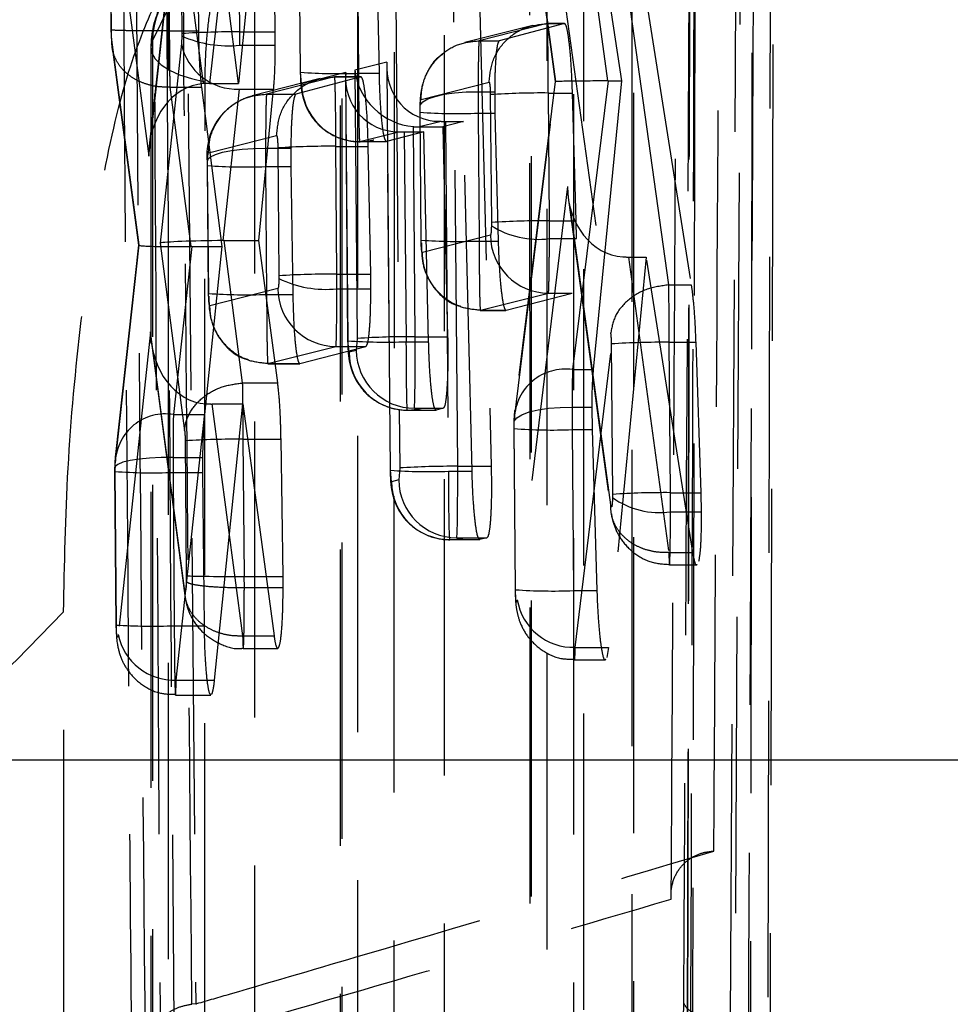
# Model space of a CAD drawing. Extents: x 39 to 407, y 33 to 280.
# Tile 37 of 48: x 239.95 to 243.94, y 252.21 to 256.43. Entities that reach past the tile are written whole.
import ezdxf

# ---------------------------------------------------------------- set-up
doc = ezdxf.new("R2010")
doc.units = 0
doc.linetypes.add('CENTERX2', pattern=[20.32, 12.7, -2.54, 2.54, -2.54])
doc.linetypes.add('HIDDEN', pattern=[1.905, 1.27, -0.635])
doc.layers.get('0').update_dxf_attribs({"linetype": 'CONTINUOUS'})
doc.styles.add('SLDTEXTSTYLE0', font='TXT', dxfattribs={"width": 0.75})
doc.dimstyles.new('SLDDIMSTYLE1', dxfattribs={"dimtxt": 3.5, "dimasz": 3.302, "dimexe": 0, "dimexo": 0.0625, "dimgap": 0.875, "dimtad": 1, "dimdec": 0, "dimrnd": 1e-09, "dimzin": 12, "dimtxsty": 'SLDTEXTSTYLE0', "dimsah": 1, "dimcen": 0.09, "dimazin": 3, "dimtfac": 1, "dimtofl": 0, "dimtmove": 0, "dimatfit": 3, "dimtolj": 1, "dimtzin": 12})

# ---------------------------------------------------------------- blocks, each defined once
blk = doc.blocks.new('_D_13')
at = {"color": 179, "linetype": 'CONTINUOUS'}
for p, q in [((253.3737, 253.2591), (262.3229, 253.2591)), ((261.3229, 253.2591), (261.3229, 141.3457)), ((233.5736, 141.3457), (262.3229, 141.3457))]:
    blk.add_line(p, q, dxfattribs=at)
for points in [[(261.3229, 253.2591), (260.8149, 249.9571), (261.8309, 249.9571)], [(261.3229, 141.3457), (261.8309, 144.6477), (260.8149, 144.6477)]]:
    blk.add_solid(points, dxfattribs=at)
at = {"color": 179, "linetype": 'CONTINUOUS', "insert": (256.8112, 190.1001, 32.1543), "char_height": 3.5, "attachment_point": 1, "rotation": 90, "style": 'SLDTEXTSTYLE0'}
blk.add_mtext('112', dxfattribs=at)

msp = doc.modelspace()

# ---------------------------------------------------------------- linework, layer by layer
at = {"color": 7, "linetype": 'HIDDEN'}
for p, q in [((242.8273, 260.9146), (242.81, 251.3664)), ((242.135, 259.6295), (242.1355, 250.4311)), ((240.6545, 258.0216), (240.7028, 252.2143)), ((242.3236, 258.0209), (242.3236, 248.4973)), ((241.3224, 257.9725), (241.3223, 249.4579)), ((242.9972, 252.1443), (243.0264, 257.6913)), ((243.044, 257.6836), (243.0155, 252.1443)), ((243.1655, 251.2478), (243.1846, 257.622)), ((240.7357, 256.1605), (240.5911, 257.2631)), ((240.886, 256.1614), (240.7466, 257.2632)), ((240.8782, 257.2249), (240.7619, 256.1614)), ((240.9916, 257.2249), (240.886, 256.1614)), ((240.3422, 257.0574), (240.5006, 255.8491)), ((240.6297, 257.0535), (240.5028, 255.894)), ((240.3338, 257.0124), (240.339, 256.3915)), ((240.34, 256.3921), (240.3348, 257.0129)), ((240.5006, 255.8491), (240.6292, 257.0247)), ((240.5838, 257.0089), (240.589, 256.3873)), ((240.6372, 256.9827), (240.6423, 256.3752)), ((240.7085, 257.0089), (240.7141, 256.3873)), ((240.8913, 256.3823), (240.8863, 256.9898)), ((241.0436, 256.3823), (241.0352, 256.9898)), ((242.2446, 256.8098), (242.4827, 255.0888)), ((242.2476, 256.1691), (242.1645, 256.7896)), ((242.1666, 256.7509), (242.2445, 256.1693)), ((241.8265, 254.5195), (241.8084, 256.6733)), ((241.9169, 256.6733), (241.9701, 254.5195)), ((241.5594, 256.6662), (241.5775, 254.5124)), ((241.148, 256.562), (241.151, 256.2086)), ((241.152, 256.2091), (241.149, 256.5625)), ((241.398, 256.5586), (241.401, 256.2052)), ((241.4902, 256.2052), (241.4833, 256.5586)), ((242.7318, 255.2974), (242.5544, 256.5793)), ((242.6259, 256.5792), (242.8285, 255.2974)), ((242.4197, 256.5394), (242.4689, 256.1723)), ((242.5306, 256.1723), (242.4752, 256.5394)), ((240.5853, 256.485), (240.5168, 256.3454)), ((242.5736, 256.4947), (242.5736, 248.6161)), ((240.589, 256.3873), (240.589, 256.3873)), ((240.589, 256.3873), (240.7141, 256.3873)), ((240.8913, 256.3823), (241.0436, 256.3823)), ((241.0439, 256.3255), (241.0436, 256.3823)), ((242.1489, 256.4105), (241.8569, 256.3368)), ((242.2101, 256.4181), (241.9182, 256.3443)), ((242.2845, 256.4181), (242.0046, 256.3443)), ((242.2101, 256.4181), (242.2101, 256.4181)), ((242.2101, 256.4181), (242.2845, 256.4181)), ((242.285, 256.4182), (242.2102, 256.4182)), ((240.459, 255.4692), (240.3424, 256.348)), ((240.6423, 256.3653), (240.6408, 256.3323)), ((240.6423, 256.3752), (240.6423, 256.3653)), ((241.9182, 256.3443), (241.9182, 256.3443)), ((241.9182, 256.3443), (242.0046, 256.3443)), ((240.3436, 256.3168), (240.4562, 255.4679)), ((240.5099, 256.3155), (240.5089, 248.4848)), ((240.6408, 256.3323), (240.5494, 255.4769)), ((240.8913, 256.3255), (241.0439, 256.3255)), ((241.5229, 256.2528), (241.3857, 256.2181)), ((241.5376, 254.5024), (241.5229, 256.2528)), ((241.1568, 256.1602), (241.152, 256.2091)), ((241.3459, 256.208), (241.1568, 256.1602)), ((241.3555, 255.0578), (241.3459, 256.208)), ((241.3857, 256.2181), (241.3954, 255.0678)), ((241.5221, 256.2302), (241.5367, 254.5019)), ((241.237, 256.1819), (240.9451, 256.1081)), ((241.2983, 256.1895), (241.0063, 256.1157)), ((241.411, 256.1895), (241.1319, 256.1157)), ((241.2982, 256.1895), (241.2983, 256.1895)), ((241.2983, 256.1895), (241.411, 256.1895)), ((241.4115, 256.1895), (241.2983, 256.1895)), ((241.3451, 256.1855), (241.3546, 255.0573)), ((241.401, 256.2052), (241.4902, 256.2052)), ((241.6692, 256.0928), (241.9611, 256.1666)), ((242.0699, 254.7263), (242.2476, 256.1691)), ((242.2445, 256.1693), (242.0708, 254.7585)), ((242.4714, 256.1723), (242.3189, 254.9342)), ((242.4091, 254.9342), (242.5306, 256.1723)), ((242.4714, 256.1723), (242.5306, 256.1723)), ((240.5913, 256.1455), (240.5914, 256.1455)), ((240.5913, 256.1455), (240.682, 255.4621)), ((240.5914, 256.1455), (240.7267, 256.1455)), ((240.7267, 256.1455), (240.8149, 255.4621)), ((240.7619, 256.1614), (240.886, 256.1614)), ((240.8204, 255.4878), (240.8898, 256.137)), ((240.8898, 256.137), (241.0367, 256.137)), ((240.9735, 255.4878), (241.0367, 256.137)), ((241.9139, 256.1254), (241.9852, 256.1254)), ((241.9852, 256.1254), (241.9863, 256.0338)), ((241.0063, 256.1157), (241.0064, 256.1157)), ((241.0064, 256.1157), (241.1319, 256.1157)), ((241.9664, 256.1134), (241.971, 255.5653)), ((242.2154, 256.1204), (242.3189, 256.1204)), ((242.22, 255.5723), (242.2154, 256.1204)), ((242.3345, 255.5723), (242.3189, 256.1204)), ((241.6648, 256.0379), (241.6649, 256.0538)), ((241.6569, 255.9754), (241.7499, 255.9989)), ((241.6638, 256.0374), (241.6684, 255.4891)), ((241.6694, 255.4896), (241.6648, 256.0379)), ((241.852, 255.9989), (241.7626, 255.9754)), ((241.774, 255.9989), (241.852, 255.9989)), ((241.774, 255.9989), (241.7867, 254.4984)), ((241.888, 254.4984), (241.852, 255.9989)), ((241.9138, 256.0338), (241.9863, 256.0338)), ((241.9138, 256.0338), (241.9184, 255.4857)), ((241.9863, 256.0338), (242.0001, 255.4857)), ((241.4058, 255.9119), (241.5729, 255.9541)), ((241.6818, 255.9541), (241.5215, 255.9119)), ((241.597, 255.9541), (241.6818, 255.9541)), ((241.597, 255.9541), (241.6046, 255.0539)), ((241.6444, 255.075), (241.6368, 255.9762)), ((241.6569, 255.9754), (241.7626, 255.9754)), ((241.7017, 255.0539), (241.6818, 255.9541)), ((241.7626, 255.9754), (241.7833, 255.075)), ((240.7573, 255.8641), (241.0492, 255.9379)), ((241.4058, 255.9119), (241.5215, 255.9119)), ((241.4058, 255.9118), (241.521, 255.9118)), ((241.002, 255.8833), (241.1104, 255.8833)), ((241.0545, 255.8847), (241.0591, 255.3366)), ((241.1104, 255.8833), (241.1107, 255.8051)), ((241.3035, 255.8917), (241.4425, 255.8917)), ((241.3081, 255.3436), (241.3035, 255.8917)), ((241.453, 255.3436), (241.4425, 255.8917)), ((240.752, 255.8086), (240.7566, 255.2604)), ((240.7529, 255.8091), (240.753, 255.8228)), ((240.7575, 255.2609), (240.7529, 255.8091)), ((241.002, 255.8051), (241.1107, 255.8051)), ((241.002, 255.8051), (241.0066, 255.257)), ((241.1107, 255.8051), (241.1189, 255.257)), ((242.2973, 255.7188), (242.0818, 253.9473)), ((242.4833, 254.3549), (242.2973, 255.7188)), ((242.3006, 255.6716), (242.4846, 254.3226)), ((241.971, 255.5653), (241.9709, 255.5515)), ((242.22, 255.5723), (242.3345, 255.5723)), ((242.3358, 255.4959), (242.3345, 255.5723)), ((241.9667, 255.5107), (241.6748, 255.4368)), ((242.22, 255.4959), (242.3358, 255.4959)), ((240.3575, 254.5413), (240.459, 255.4692)), ((240.4562, 255.4679), (240.358, 254.5701)), ((240.5494, 255.4769), (240.6546, 254.6722)), ((240.6854, 255.4621), (240.6065, 254.7414)), ((240.6854, 255.4621), (240.8149, 255.4621)), ((240.8149, 255.4621), (240.7402, 254.7414)), ((240.9037, 254.8769), (240.8238, 255.4878)), ((240.8238, 255.4878), (240.9735, 255.4878)), ((241.0542, 254.8769), (240.9735, 255.4878)), ((241.9184, 255.4857), (242.0001, 255.4857)), ((242.3309, 253.7433), (242.5345, 255.4178)), ((242.6358, 255.417), (242.4739, 253.7433)), ((242.5595, 255.417), (242.6358, 255.417)), ((242.5595, 255.417), (242.7324, 254.1497)), ((242.8358, 254.1497), (242.6358, 255.417)), ((241.0591, 255.3366), (241.0591, 255.3253)), ((241.3081, 255.3436), (241.453, 255.3436)), ((241.4537, 255.2811), (241.453, 255.3436)), ((241.0548, 255.282), (240.7629, 255.2082)), ((241.3081, 255.2811), (241.4537, 255.2811)), ((242.7317, 255.2974), (242.7318, 255.2974)), ((242.7318, 255.2974), (242.8285, 255.2974)), ((241.0066, 255.257), (241.1189, 255.257)), ((241.9238, 255.1885), (242.2157, 255.2623)), ((242.034, 255.1885), (242.3171, 255.2623)), ((242.2157, 255.2623), (242.3171, 255.2623)), ((241.9237, 255.1884), (242.0335, 255.1884)), ((241.9238, 255.1885), (242.034, 255.1885)), ((241.9238, 255.1885), (241.9238, 255.1885)), ((240.5086, 255.0962), (240.3695, 253.7985)), ((240.6545, 253.9963), (240.5086, 255.0962)), ((241.3954, 255.0678), (241.3914, 255.0167)), ((241.6444, 255.075), (241.7833, 255.075)), ((240.5119, 255.0488), (240.6557, 253.965)), ((241.0119, 254.9598), (241.3038, 255.0337)), ((241.1497, 254.9598), (241.4328, 255.0337)), ((241.3038, 255.0337), (241.4328, 255.0337)), ((241.3604, 255.0089), (241.3555, 255.0578)), ((241.6046, 255.0539), (241.7017, 255.0539)), ((242.4852, 255.0443), (242.4906, 254.3992)), ((242.7396, 254.4065), (242.7342, 255.0514)), ((242.7342, 255.0514), (242.8478, 255.0514)), ((242.8478, 255.0514), (242.8692, 254.4065)), ((241.3914, 255.0167), (241.3604, 255.0089)), ((241.0118, 254.9597), (241.1491, 254.9597)), ((241.0119, 254.9598), (241.1497, 254.9598)), ((241.0119, 254.9598), (241.0119, 254.9598)), ((242.3189, 254.9342), (242.4091, 254.9342)), ((240.9036, 254.8769), (240.9037, 254.8769)), ((240.9037, 254.8769), (241.0542, 254.8769)), ((240.6185, 253.603), (240.7455, 254.7877)), ((240.7717, 254.7868), (240.904, 254.7868)), ((240.7717, 254.7868), (240.9036, 253.7931)), ((240.7832, 253.603), (240.904, 254.7868)), ((240.904, 254.7868), (241.0382, 253.7931)), ((242.3172, 254.773), (242.4032, 254.773)), ((242.4047, 254.677), (242.4032, 254.773)), ((240.6065, 254.7414), (240.7402, 254.7414)), ((241.6093, 254.7605), (241.7336, 254.7605)), ((241.6094, 254.7606), (241.7342, 254.7606)), ((241.6404, 254.7684), (241.7644, 254.7684)), ((241.7644, 254.7684), (241.7342, 254.7606)), ((242.0681, 254.6811), (242.0682, 254.6975)), ((242.0682, 254.6975), (242.0699, 254.7263)), ((242.0672, 254.6806), (242.073, 253.9899)), ((242.0739, 253.9904), (242.0681, 254.6811)), ((242.3171, 254.677), (242.4047, 254.677)), ((242.3171, 254.677), (242.3229, 253.9865)), ((242.4251, 253.9865), (242.4047, 254.677)), ((240.657, 254.6286), (240.6618, 254.0505)), ((240.9109, 254.0476), (240.906, 254.6357)), ((240.906, 254.6357), (241.0683, 254.6357)), ((241.0769, 254.0476), (241.0683, 254.6357)), ((240.3559, 254.5086), (240.3575, 254.5413)), ((240.6049, 254.558), (240.7318, 254.558)), ((240.7318, 254.558), (240.7318, 254.4934)), ((241.8265, 254.5195), (241.9701, 254.5195)), ((240.3549, 254.4967), (240.3604, 253.8391)), ((240.3559, 254.4972), (240.3559, 254.5086)), ((240.3614, 253.8396), (240.3559, 254.4972)), ((240.6049, 254.4934), (240.7318, 254.4934)), ((240.6049, 254.4934), (240.6104, 253.8357)), ((240.7318, 254.4934), (240.7382, 253.8357)), ((241.5425, 254.4535), (241.5376, 254.5024)), ((241.5775, 254.5124), (241.5735, 254.4613)), ((241.7867, 254.4984), (241.888, 254.4984)), ((241.5735, 254.4613), (241.5425, 254.4535)), ((242.4906, 254.3992), (242.4906, 254.3853)), ((242.7396, 254.4065), (242.8692, 254.4065)), ((242.8692, 254.4065), (242.871, 254.3241)), ((242.7396, 254.3241), (242.871, 254.3241)), ((241.7914, 254.2051), (241.9208, 254.2051)), ((241.7915, 254.2052), (241.9214, 254.2052)), ((241.8225, 254.2129), (241.9517, 254.2129)), ((241.9517, 254.2129), (241.9214, 254.2052)), ((242.7324, 254.1497), (242.7323, 254.1496)), ((242.7324, 254.1497), (242.8358, 254.1497)), ((242.7352, 254.0969), (242.8524, 254.0969)), ((240.6618, 254.0505), (240.6619, 254.0266)), ((240.9109, 253.9993), (240.9108, 254.0476)), ((240.9108, 254.0476), (240.9109, 254.0476)), ((240.9109, 254.0476), (241.0769, 254.0476)), ((241.0772, 253.9993), (241.0769, 254.0476)), ((240.9109, 253.9993), (240.9109, 253.9993)), ((240.9109, 253.9993), (241.0772, 253.9993)), ((242.3229, 253.9865), (242.4251, 253.9865)), ((240.1368, 248.3095), (240.1356, 253.8955)), ((240.3605, 253.8392), (240.3604, 253.8391)), ((240.3614, 253.8396), (240.3605, 253.8392)), ((240.6104, 253.8357), (240.7382, 253.8357)), ((240.9036, 253.7931), (240.9035, 253.793)), ((240.9036, 253.7931), (241.0382, 253.7931)), ((240.9064, 253.738), (241.0542, 253.738)), ((242.3309, 253.7433), (242.4739, 253.7433)), ((242.4739, 253.7433), (242.467, 253.7)), ((242.3282, 253.6892), (242.4601, 253.6892)), ((240.6185, 253.603), (240.7832, 253.603)), ((240.6156, 253.5386), (240.7673, 253.5386)), ((240.7028, 252.2143), (240.6855, 252.2133))]:
    msp.add_line(p, q, dxfattribs=at)
at = {"color": 179, "linetype": 'CENTERX2'}
msp.add_line((252.3737, 253.2591), (212.5736, 253.2591), dxfattribs=at)
at = {"color": 7, "linetype": 'HIDDEN', "flags": 128}
for points in [[(243.1787, 261.1335), (243.177, 260.3944), (243.1699, 257.4172), (243.1551, 251.5916)], [(242.8337, 251.4422), (242.8354, 252.1866), (242.842, 255.1642), (242.8543, 260.9851)], [(242.8292, 260.9274), (242.8279, 260.1831), (242.8226, 257.2055), (242.8114, 251.3779)], [(243.0828, 251.2126), (243.084, 251.9453), (243.0886, 254.9226), (243.0972, 260.7613)], [(242.5803, 259.9312), (242.5803, 259.1869), (242.5805, 256.21), (242.5809, 250.6751)], [(242.211, 250.5431), (242.211, 251.2873), (242.2108, 254.2642), (242.2104, 259.7991)], [(242.1419, 259.6594), (242.1419, 258.9152), (242.1421, 255.9383), (242.1425, 250.461)], [(242.3677, 250.2844), (242.3677, 251.0286), (242.3675, 254.0055), (242.3672, 259.4828)], [(241.7677, 258.2741), (241.7677, 257.5299), (241.7677, 254.553), (241.7677, 249.7019)], [(241.3978, 249.5699), (241.3978, 250.3141), (241.3978, 253.291), (241.3978, 258.1421)], [(241.3293, 258.0024), (241.3293, 257.2581), (241.3293, 254.2812), (241.3292, 249.4879)], [(241.5544, 249.3112), (241.5544, 250.0554), (241.5545, 253.0323), (241.5546, 257.8257)], [(240.9552, 256.6171), (240.9551, 255.8728), (240.9548, 252.8959), (240.9544, 248.7287)], [(240.5844, 248.5968), (240.5845, 249.341), (240.5848, 252.3179), (240.5853, 256.485)], [(240.5168, 256.3454), (240.51, 256.3189), (240.5141, 256.2923), (240.5289, 256.2663), (240.5542, 256.2417), (240.5893, 256.219), (240.6331, 256.199), (240.6845, 256.182), (240.7422, 256.1687)], [(240.5168, 256.3454), (240.5167, 255.6011), (240.5164, 252.6242), (240.5159, 248.5147)], [(240.7411, 248.338), (240.7412, 249.0822), (240.7416, 252.0592), (240.7422, 256.1687)], [(241.6649, 256.0538), (241.6658, 256.0683), (241.6773, 256.0822), (241.6989, 256.0949), (241.7297, 256.106), (241.7684, 256.1149), (241.8133, 256.1213), (241.8625, 256.1248), (241.9139, 256.1254)], [(240.753, 255.8228), (240.7538, 255.8349), (240.7653, 255.8467), (240.7869, 255.8574), (240.8177, 255.8668), (240.8564, 255.8743), (240.9013, 255.8797), (240.9506, 255.8827), (241.002, 255.8833)], [(242.0682, 254.6975), (242.0691, 254.7128), (242.0806, 254.7274), (242.1022, 254.7409), (242.133, 254.7526), (242.1717, 254.762), (242.2166, 254.7687), (242.2658, 254.7724), (242.3172, 254.773)], [(240.6049, 254.558), (240.5534, 254.5575), (240.5042, 254.555), (240.4592, 254.5506), (240.4205, 254.5445), (240.3897, 254.5368), (240.3681, 254.528), (240.3567, 254.5185), (240.3559, 254.5086)], [(242.3282, 253.6932), (242.3288, 253.6915), (242.3303, 253.7219), (242.3309, 253.7433), (242.3309, 253.7433), (242.3309, 253.7433)]]:
    msp.add_lwpolyline(points, dxfattribs=at)
at = {"color": 7, "linetype": 'HIDDEN'}
for centre, radius, start, end in [((240.8652, 256.3409), 0.3484, 98.147, 179.2676), ((240.9159, 256.3154), 0.406, 153.8839, 179.9926), ((240.8653, 252.9053), 3.4771, 89.5712, 93.6771), ((240.8418, 256.8141), 0.4912, 246.0388, 275.79), ((240.8794, 256.3801), 0.2433, 191.3442, 272.453), ((241.312, 258.477), 2.2736, 265.963, 272.2423), ((241.4069, 256.1619), 0.2501, 180.3939, 269.7633), ((241.0125, 255.8542), 0.2627, 105.6229, 187.2731), ((242.1876, 252.6712), 3.4493, 89.5375, 93.6765), ((241.8254, 258.2272), 2.1951, 265.8051, 272.3092), ((241.2757, 252.4416), 3.4503, 89.5381, 93.6759), ((240.9133, 258.0282), 2.2249, 265.8664, 272.2832), ((242.1729, 255.8705), 0.3776, 237.6625, 277.1601), ((242.1942, 252.0558), 3.5165, 89.5801, 93.6399), ((241.8295, 257.7576), 2.2736, 265.963, 272.2422), ((242.2167, 255.5124), 0.2501, 180.394, 269.7624), ((241.2822, 251.8575), 3.4862, 89.5734, 93.6685), ((241.2593, 255.7291), 0.4507, 243.6309, 276.2229), ((241.3048, 255.2837), 0.2501, 180.3937, 269.7632), ((240.9176, 257.5288), 2.2736, 265.963, 272.2422), ((241.618, 251.6542), 3.4209, 89.5583, 93.7318), ((241.5157, 257.3072), 2.255, 265.9266, 272.2577), ((242.708, 251.6012), 3.4503, 89.565, 93.7029), ((241.6104, 255.0107), 0.2501, 180.3926, 269.7645), ((241.6414, 255.0184), 0.25, 180.3923, 269.7647), ((242.2879, 254.7183), 0.2181, 81.8237, 177.8899), ((240.5719, 254.5295), 0.2147, 80.7194, 176.849), ((242.2288, 256.8585), 2.1833, 265.7802, 272.3195), ((240.8798, 251.185), 3.4509, 89.5654, 93.7026), ((241.8001, 251.099), 3.4206, 89.5582, 93.7319), ((240.5158, 256.7917), 2.3, 266.0137, 272.2208), ((241.6978, 256.7517), 2.255, 265.9266, 272.2577), ((241.7925, 254.4552), 0.2501, 180.3926, 269.7644), ((241.8235, 254.463), 0.2501, 180.3924, 269.7646), ((242.7129, 251.0392), 3.3674, 89.5454, 93.7852), ((242.6935, 254.6733), 0.3522, 234.8296, 277.5264), ((242.234, 256.2582), 2.2734, 265.9626, 272.2424), ((242.3234, 253.9882), 0.245, 189.6168, 271.7491), ((236.3604, 257.3984), 5.15, 266.3055, 317.1422), ((240.5218, 256.5105), 2.6763, 266.5424, 271.8967), ((240.6082, 253.8462), 0.2434, 191.3069, 272.4394)]:
    msp.add_arc(centre, radius, start, end, dxfattribs=at)
for centre, major_axis, ratio, start_param, end_param in [((240.8865, 256.3756), (-0.0004, 0.3051), 0.016008, 4.547251, 4.734203), ((241.7719, 256.2544), (0.1611, 0.2087), 0.914655, 2.191773, 3.754181), ((241.5949, 256.2096), (0.1611, 0.2087), 0.914655, 2.191773, 3.754181), ((241.6347, 256.2197), (0.2047, -0.158), 0.910953, 3.851053, 5.333552), ((241.4054, 256.2118), (-0.0003, 0.3), 0.014783, 1.592796, 3.163973), ((242.4966, 256.1707), (0.2521, 0.0013), 0.007124, 1.680907, 3.296907), ((242.478, 256.0196), (0.2507, -0.0064), 0.608649, 1.612621, 1.622644), ((240.7496, 255.8507), (-0.0033, 0.3103), 0.802562, 0.042613, 1.567393), ((240.767, 256.0097), (0.2506, -0.0049), 0.604964, 1.603048, 1.707896), ((241.9183, 256.0407), (-0.0003, 0.3008), 0.014986, 1.285331, 1.593594), ((241.774, 256.0045), (0.25, 0), 0.022393, 4.615705, 4.712391), ((241.597, 255.9597), (0.25, 0), 0.022393, 4.615705, 4.712391), ((241.6569, 256.2253), (0.251, 0.0005), 0.995859, 4.630361, 4.71027), ((241.0065, 255.8119), (-0.0003, 0.3013), 0.015098, 1.331505, 1.593283), ((242.5463, 255.7204), (-0.0022, 0.303), 0.821826, 1.570094, 3.085281), ((242.2151, 255.5657), (-0.0004, 0.3055), 0.016116, 4.482067, 4.733955), ((240.708, 255.4708), (0.2518, 0.0029), 0.033538, 2.99223, 4.608572), ((240.7984, 255.4785), (0.2517, 0.003), 0.03595, 1.482749, 2.994005), ((240.6906, 255.3115), (0.2506, -0.0049), 0.600835, 1.603509, 1.616792), ((240.8182, 255.3271), (0.2508, 0.0061), 0.64029, 1.532913, 1.546348), ((242.5669, 255.5695), (0.2508, 0.0071), 0.607266, 4.565691, 4.665815), ((241.3033, 255.337), (-0.0004, 0.3052), 0.016036, 4.528279, 4.734146), ((240.7576, 255.0978), (-0.0039, 0.3106), 0.801702, 1.565854, 3.07719), ((241.64, 255.0683), (-0.0003, 0.3), 0.014783, 3.163774, 4.73457), ((241.609, 255.0605), (-0.0003, 0.3), 0.014783, 1.592978, 3.163774), ((242.322, 254.683), (-0.0004, 0.3045), 0.015865, 0.600252, 1.270962), ((240.7775, 254.9476), (0.2508, 0.0063), 0.640887, 4.568078, 4.673085), ((242.3216, 254.6839), (-0.0003, 0.3007), 0.014944, 1.269765, 1.593723), ((240.6098, 254.4994), (-0.0004, 0.3049), 0.015981, 0.653927, 1.377583), ((240.6096, 254.5), (-0.0003, 0.3031), 0.015547, 1.378491, 1.592537), ((241.8221, 254.5128), (-0.0003, 0.3), 0.014783, 3.163774, 4.73457), ((241.7911, 254.5051), (-0.0003, 0.3), 0.014783, 1.592978, 3.163774), ((242.7349, 254.3996), (-0.0003, 0.3033), 0.015587, 4.460552, 4.734926), ((240.9108, 254.0521), (0.25, 0.0012), 0.017808, 3.230139, 4.71225)]:
    msp.add_ellipse(centre, major_axis=major_axis, ratio=ratio, start_param=start_param, end_param=end_param, dxfattribs=at)
for points, knots in [([(242.8401, 260.7801), (242.8395, 260.6561), (242.8364, 260.0358), (242.8231, 257.4307), (242.8087, 254.7015), (242.7965, 252.4685), (242.7951, 252.2204)], [0, 0, 0, 0, 0.043477, 0.217388, 0.913028, 1, 1, 1, 1]), ([(242.8527, 260.7371), (242.847, 258.8978), (242.8365, 255.4624), (242.8254, 252.0258), (242.8202, 250.4292)], [0, 0, 0, 0, 0.535379, 1, 1, 1, 1]), ([(242.7427, 252.6637), (242.7434, 252.7878), (242.747, 253.408), (242.7624, 256.0412), (242.7762, 258.5502), (242.7873, 260.5631)], [0, 0, 0, 0, 0.047113, 0.235562, 1, 1, 1, 1]), ([(240.4304, 251.6719), (240.4293, 251.8072), (240.4238, 252.4837), (240.4044, 254.9624), (240.3886, 257.3059), (240.3765, 259.1081)], [0, 0, 0, 0, 0.054587, 0.272933, 1, 1, 1, 1]), ([(240.4299, 258.8145), (240.4384, 257.6817), (240.4553, 255.4117), (240.4752, 253.1417), (240.4851, 252.0045)], [0, 0, 0, 0, 0.499048, 1, 1, 1, 1]), ([(240.5154, 258.0216), (240.5211, 256.9681), (240.5344, 254.4955), (240.5505, 252.0229), (240.5597, 250.6039)], [0, 0, 0, 0, 0.4260952, 1, 1, 1, 1]), ([(240.6135, 251.6693), (240.6124, 251.8046), (240.6072, 252.4811), (240.5912, 254.5985), (240.5785, 256.5807), (240.5692, 258.0216)], [0, 0, 0, 0, 0.063901, 0.319503, 1, 1, 1, 1]), ([(240.6855, 252.2133), (240.6855, 252.2136), (240.6765, 253.2829), (240.6592, 255.219), (240.6448, 257.1548), (240.6383, 258.0216)], [0, 0, 0, 0, 0.000172, 0.552275, 1, 1, 1, 1]), ([(242.9256, 252.8698), (242.926, 252.9385), (242.9294, 253.5034), (242.9392, 255.1212), (242.948, 256.6702), (242.954, 257.7231)], [0, 0, 0, 0, 0.04248, 0.349188, 1, 1, 1, 1]), ([(243.0727, 251.5924), (243.0816, 253.5183), (243.0909, 255.5403), (243.0995, 257.563), (243.0999, 257.6591)], [0, 0, 0, 0, 0.952488, 1, 1, 1, 1]), ([(240.7422, 256.1687), (240.7429, 256.2086), (240.7444, 256.2905), (240.7562, 256.4228), (240.7743, 256.5443), (240.7953, 256.6361), (240.8096, 256.6708), (240.8159, 256.6858)], [0, 0, 0, 0, 0.201079, 0.413165, 0.625252, 0.837335, 1, 1, 1, 1]), ([(240.1356, 253.8955), (240.1393, 254.0988), (240.1467, 254.5056), (240.2064, 255.1534), (240.295, 255.7368), (240.4072, 256.2261), (240.489, 256.4146), (240.5307, 256.5109)], [0, 0, 0, 0, 0.197325, 0.394832, 0.589882, 0.790497, 1, 1, 1, 1]), ([(242.2154, 256.1204), (242.2154, 256.1204), (242.2149, 256.1544), (242.2153, 256.2221), (242.2141, 256.3107), (242.2128, 256.378), (242.2117, 256.4126), (242.2101, 256.4189), (242.2101, 256.4181), (242.2101, 256.4181)], [0, 0, 0, 0, 0.0001252, 0.214322, 0.4246303, 0.6349254, 0.8481624, 0.9999687, 1, 1, 1, 1]), ([(240.3389, 256.4047), (240.339, 256.3957), (240.3392, 256.3694), (240.3408, 256.3392), (240.3429, 256.3222), (240.3433, 256.3191)], [0, 0, 0, 0, 0.297849, 0.870002, 1, 1, 1, 1]), ([(240.589, 256.3873), (240.5609, 256.3871), (240.5047, 256.3867), (240.4299, 256.3872), (240.3729, 256.3882), (240.3451, 256.3897), (240.3381, 256.3911), (240.3395, 256.3918), (240.34, 256.3921)], [0, 0, 0, 0, 0.203215, 0.406431, 0.60964, 0.812861, 0.931336, 1, 1, 1, 1]), ([(240.3424, 256.348), (240.342, 256.3513), (240.3413, 256.3577), (240.3407, 256.368), (240.3402, 256.3792), (240.3401, 256.3867), (240.34, 256.3921)], [0, 0, 0, 0, 0.2994936, 0.5704796, 0.6862751, 1, 1, 1, 1]), ([(240.589, 256.3873), (240.589, 256.3872), (240.589, 256.3569), (240.5892, 256.3156), (240.5897, 256.254), (240.5901, 256.1988), (240.5914, 256.162), (240.5914, 256.1456), (240.5914, 256.1455)], [0, 0, 0, 0, 0.000212, 0.320888, 0.435632, 0.70192, 0.999789, 1, 1, 1, 1]), ([(240.7141, 256.3873), (240.7145, 256.3626), (240.7154, 256.3037), (240.7195, 256.2151), (240.7243, 256.169), (240.7267, 256.1455)], [0, 0, 0, 0, 0.262495, 0.625379, 1, 1, 1, 1]), ([(241.9611, 256.1666), (241.9646, 256.1995), (241.9716, 256.2654), (242.0291, 256.3487), (242.1116, 256.4069), (242.1773, 256.4144), (242.2101, 256.4181)], [0, 0, 0, 0, 0.2499997, 0.4999991, 0.7499988, 1, 1, 1, 1]), ([(242.3189, 256.1204), (242.3177, 256.1544), (242.3152, 256.2224), (242.3082, 256.3121), (242.2997, 256.3793), (242.2914, 256.4144), (242.2864, 256.417), (242.2845, 256.4181)], [0, 0, 0, 0, 0.2133087, 0.4265736, 0.6410017, 0.8570077, 1, 1, 1, 1]), ([(240.5913, 256.1455), (240.5745, 256.1456), (240.541, 256.1457), (240.4927, 256.1564), (240.4484, 256.1743), (240.4099, 256.1996), (240.3788, 256.231), (240.3565, 256.2672), (240.343, 256.3067), (240.3426, 256.3342), (240.3424, 256.348)], [0, 0, 0, 0, 0.1249986, 0.2499994, 0.3750018, 0.4999989, 0.6250035, 0.7500018, 0.8750028, 1, 1, 1, 1]), ([(241.6692, 256.0928), (241.6701, 256.1098), (241.6726, 256.1569), (241.7018, 256.2284), (241.7596, 256.2932), (241.8342, 256.3362), (241.8902, 256.3416), (241.9182, 256.3443)], [0, 0, 0, 0, 0.129543, 0.359233, 0.572822, 0.786412, 1, 1, 1, 1]), ([(241.9182, 256.3443), (241.9182, 256.3443), (241.9178, 256.3437), (241.9168, 256.3343), (241.9155, 256.2928), (241.9145, 256.2202), (241.9139, 256.1584), (241.9139, 256.1254), (241.9139, 256.1254)], [0, 0, 0, 0, 0.0001556, 0.2085464, 0.4702859, 0.7334836, 0.9998444, 1, 1, 1, 1]), ([(242.0046, 256.3443), (242.0017, 256.3401), (241.9961, 256.3317), (241.9897, 256.2766), (241.9859, 256.2046), (241.9854, 256.1489), (241.9852, 256.1254)], [0, 0, 0, 0, 0.2688, 0.537661, 0.805107, 1, 1, 1, 1]), ([(241.0367, 256.137), (241.0385, 256.1606), (241.0421, 256.2078), (241.0437, 256.2791), (241.0439, 256.3189), (241.0439, 256.3255)], [0, 0, 0, 0, 0.455194, 0.910428, 1, 1, 1, 1]), ([(241.7621, 256.286), (241.7553, 256.2818), (241.7291, 256.2657), (241.7015, 256.2228), (241.6775, 256.1706), (241.6675, 256.1225), (241.6645, 256.0846), (241.664, 256.0595), (241.6637, 256.0485)], [0, 0, 0, 0, 0.086118, 0.333324, 0.53407, 0.720045, 0.877378, 1, 1, 1, 1]), ([(241.151, 256.2086), (241.1512, 256.1992), (241.1517, 256.1737), (241.1546, 256.1365), (241.1657, 256.0818), (241.1959, 256.0177), (241.2564, 255.9541), (241.3412, 255.914), (241.417, 255.9088), (241.457, 255.9173), (241.4672, 255.9194)], [0, 0, 0, 0, 0.055821, 0.150321, 0.247274, 0.396473, 0.562172, 0.758049, 0.938339, 1, 1, 1, 1]), ([(241.0492, 255.9379), (241.0527, 255.9708), (241.0597, 256.0367), (241.1172, 256.12), (241.1998, 256.1782), (241.2654, 256.1857), (241.2982, 256.1895)], [0, 0, 0, 0, 0.25, 0.500001, 0.749999, 1, 1, 1, 1]), ([(241.3035, 255.8917), (241.3035, 255.8918), (241.303, 255.9258), (241.3034, 255.9935), (241.3023, 256.0821), (241.3009, 256.1493), (241.2998, 256.1841), (241.2982, 256.1901), (241.2982, 256.1895), (241.2982, 256.1895)], [0, 0, 0, 0, 0.0001252, 0.2142702, 0.4247335, 0.6349843, 0.8479719, 0.9999609, 1, 1, 1, 1]), ([(241.4425, 255.8917), (241.4416, 255.9257), (241.4397, 255.9937), (241.4336, 256.0833), (241.4258, 256.1506), (241.4178, 256.1857), (241.4129, 256.1884), (241.411, 256.1895)], [0, 0, 0, 0, 0.213195, 0.426348, 0.640567, 0.856351, 1, 1, 1, 1]), ([(241.5215, 255.9119), (241.5186, 255.9145), (241.5127, 255.9196), (241.504, 255.9697), (241.4968, 256.0447), (241.4921, 256.1282), (241.4907, 256.1836), (241.4902, 256.2052)], [0, 0, 0, 0, 0.215701, 0.431404, 0.646968, 0.861913, 1, 1, 1, 1]), ([(241.9611, 256.1666), (241.9614, 256.1663), (241.9624, 256.1658), (241.9638, 256.1592), (241.9651, 256.1471), (241.9661, 256.1313), (241.9663, 256.1194), (241.9664, 256.1134)], [0, 0, 0, 0, 0.152346, 0.370012, 0.582416, 0.791153, 1, 1, 1, 1]), ([(240.7573, 255.8641), (240.7583, 255.8817), (240.7609, 255.9289), (240.7904, 256.0002), (240.8477, 256.0646), (240.9223, 256.1075), (240.9783, 256.113), (241.0063, 256.1157)], [0, 0, 0, 0, 0.13431, 0.359266, 0.572845, 0.786423, 1, 1, 1, 1]), ([(241.0064, 256.1157), (241.0064, 256.1157), (241.0059, 256.115), (241.0048, 256.1033), (241.0035, 256.0556), (241.0025, 255.9799), (241.002, 255.9162), (241.002, 255.8833), (241.002, 255.8833)], [0, 0, 0, 0, 0.00016, 0.236484, 0.489029, 0.742968, 0.999849, 1, 1, 1, 1]), ([(241.1319, 256.1157), (241.1291, 256.1115), (241.1233, 256.1031), (241.1164, 256.0479), (241.1118, 255.9724), (241.1108, 255.9115), (241.1104, 255.8833)], [0, 0, 0, 0, 0.259529, 0.5191, 0.777463, 1, 1, 1, 1]), ([(241.6649, 256.0538), (241.6651, 256.0594), (241.6654, 256.0707), (241.6665, 256.0834), (241.6678, 256.0912), (241.6688, 256.0923), (241.6692, 256.0928)], [0, 0, 0, 0, 0.261734, 0.523305, 0.787975, 1, 1, 1, 1]), ([(241.664, 256.0606), (241.6639, 256.0587), (241.6638, 256.051), (241.6638, 256.0432), (241.6638, 256.0373)], [0, 0, 0, 0, 0.252243, 1, 1, 1, 1]), ([(241.0492, 255.9379), (241.0496, 255.9377), (241.0505, 255.9371), (241.052, 255.9305), (241.0533, 255.9185), (241.0542, 255.9027), (241.0544, 255.8907), (241.0545, 255.8847)], [0, 0, 0, 0, 0.1527081, 0.3701866, 0.5824615, 0.79116, 1, 1, 1, 1]), ([(240.752, 255.8285), (240.752, 255.8268), (240.7519, 255.8202), (240.752, 255.8135), (240.752, 255.8085)], [0, 0, 0, 0, 0.251534, 1, 1, 1, 1]), ([(240.753, 255.8228), (240.7531, 255.8285), (240.7534, 255.8399), (240.7545, 255.8532), (240.7558, 255.8621), (240.7568, 255.8635), (240.7573, 255.8641)], [0, 0, 0, 0, 0.252258, 0.504404, 0.759432, 1, 1, 1, 1]), ([(241.9709, 255.5515), (241.9708, 255.5467), (241.9706, 255.5361), (241.9697, 255.5227), (241.9683, 255.5129), (241.9672, 255.5114), (241.9667, 255.5107)], [0, 0, 0, 0, 0.214689, 0.473532, 0.737153, 1, 1, 1, 1]), ([(241.6748, 255.4368), (241.6744, 255.437), (241.6734, 255.4376), (241.672, 255.4441), (241.6707, 255.4562), (241.6697, 255.4719), (241.6695, 255.4838), (241.6694, 255.4896)], [0, 0, 0, 0, 0.152518, 0.371195, 0.58493, 0.795273, 1, 1, 1, 1]), ([(242.2157, 255.2623), (242.2157, 255.2623), (242.2162, 255.2631), (242.2173, 255.2764), (242.2187, 255.3299), (242.2196, 255.4071), (242.22, 255.4677), (242.22, 255.4959), (242.22, 255.4959)], [0, 0, 0, 0, 0.00015, 0.256885, 0.518635, 0.780497, 0.999849, 1, 1, 1, 1]), ([(241.6709, 255.4785), (241.671, 255.452), (241.6712, 255.4011), (241.6947, 255.3285), (241.7392, 255.2641), (241.7901, 255.2193), (241.8293, 255.2089), (241.8404, 255.2059)], [0, 0, 0, 0, 0.231878, 0.445476, 0.655616, 0.90195, 1, 1, 1, 1]), ([(241.9184, 255.4857), (241.9184, 255.4857), (241.9184, 255.4517), (241.9188, 255.3839), (241.9197, 255.2952), (241.9209, 255.2281), (241.9227, 255.1936), (241.923, 255.1879), (241.9238, 255.1885), (241.9238, 255.1885)], [0, 0, 0, 0, 0.000126, 0.214495, 0.425364, 0.636167, 0.849652, 0.999875, 1, 1, 1, 1]), ([(242.0001, 255.4857), (242.0013, 255.4517), (242.0036, 255.3837), (242.0104, 255.294), (242.0188, 255.2269), (242.0271, 255.1921), (242.032, 255.1895), (242.034, 255.1885)], [0, 0, 0, 0, 0.213535, 0.427022, 0.641614, 0.857748, 1, 1, 1, 1]), ([(241.9238, 255.1885), (241.8958, 255.1913), (241.8398, 255.1969), (241.7651, 255.2402), (241.7078, 255.3048), (241.6789, 255.3749), (241.6758, 255.4206), (241.6748, 255.4368)], [0, 0, 0, 0, 0.215869, 0.431736, 0.647604, 0.874581, 1, 1, 1, 1]), ([(241.0591, 255.3253), (241.059, 255.3197), (241.0588, 255.3081), (241.0578, 255.2941), (241.0564, 255.2843), (241.0553, 255.2828), (241.0548, 255.282)], [0, 0, 0, 0, 0.240452, 0.49083, 0.745651, 1, 1, 1, 1]), ([(241.3038, 255.0337), (241.3038, 255.0337), (241.3043, 255.0345), (241.3055, 255.0477), (241.3068, 255.1013), (241.3077, 255.1821), (241.3081, 255.2479), (241.3081, 255.2811), (241.3081, 255.2811)], [0, 0, 0, 0, 0.000145, 0.248278, 0.500992, 0.754062, 0.999855, 1, 1, 1, 1]), ([(241.4328, 255.0337), (241.4357, 255.0378), (241.4415, 255.0461), (241.4483, 255.1009), (241.4529, 255.1804), (241.4534, 255.2473), (241.4537, 255.2811)], [0, 0, 0, 0, 0.2493047, 0.4986516, 0.7467241, 1, 1, 1, 1]), ([(242.7317, 255.2974), (242.7, 255.2931), (242.6365, 255.2845), (242.5556, 255.2357), (242.4975, 255.1681), (242.4877, 255.1152), (242.4827, 255.0888)], [0, 0, 0, 0, 0.250003, 0.500003, 0.750005, 1, 1, 1, 1]), ([(242.7342, 255.0514), (242.7342, 255.0514), (242.7342, 255.0784), (242.7339, 255.1396), (242.7332, 255.2275), (242.7322, 255.278), (242.7317, 255.2974), (242.7317, 255.2974)], [0, 0, 0, 0, 0.000207, 0.27918, 0.632745, 0.999785, 1, 1, 1, 1]), ([(242.8285, 255.2974), (242.8307, 255.2814), (242.8359, 255.2439), (242.8432, 255.159), (242.8462, 255.0879), (242.8478, 255.0514)], [0, 0, 0, 0, 0.265514, 0.62207, 1, 1, 1, 1]), ([(240.7629, 255.2082), (240.7625, 255.2084), (240.7616, 255.2089), (240.7601, 255.2154), (240.7588, 255.2275), (240.7579, 255.2432), (240.7577, 255.255), (240.7575, 255.2609)], [0, 0, 0, 0, 0.152798, 0.371288, 0.58493, 0.795339, 1, 1, 1, 1]), ([(240.759, 255.2497), (240.7591, 255.2233), (240.7594, 255.1725), (240.7827, 255.1), (240.8273, 255.0355), (240.8782, 254.9906), (240.9174, 254.9802), (240.9286, 254.9773)], [0, 0, 0, 0, 0.231065, 0.444747, 0.655373, 0.901767, 1, 1, 1, 1]), ([(241.0066, 255.257), (241.0066, 255.2569), (241.0066, 255.2229), (241.0069, 255.1552), (241.0078, 255.0665), (241.0092, 254.9994), (241.0106, 254.9648), (241.0116, 254.9595), (241.0119, 254.9598), (241.0119, 254.9598)], [0, 0, 0, 0, 0.000126, 0.214446, 0.425497, 0.636287, 0.849554, 0.999867, 1, 1, 1, 1]), ([(241.1189, 255.257), (241.1197, 255.223), (241.1213, 255.155), (241.1271, 255.0654), (241.1348, 254.9983), (241.1427, 254.9634), (241.1477, 254.9608), (241.1497, 254.9598)], [0, 0, 0, 0, 0.213416, 0.426795, 0.641148, 0.857032, 1, 1, 1, 1]), ([(241.0119, 254.9598), (240.9839, 254.9626), (240.9279, 254.9683), (240.8533, 255.0115), (240.7958, 255.0763), (240.7669, 255.1465), (240.7639, 255.1922), (240.7629, 255.2082)], [0, 0, 0, 0, 0.215874, 0.431748, 0.647621, 0.876801, 1, 1, 1, 1]), ([(241.7833, 255.075), (241.7838, 255.0413), (241.7848, 254.974), (241.7824, 254.8832), (241.7775, 254.8137), (241.7711, 254.7754), (241.7663, 254.7704), (241.7644, 254.7684)], [0, 0, 0, 0, 0.2136124, 0.4272267, 0.6409339, 0.8552211, 1, 1, 1, 1]), ([(242.4827, 255.0888), (242.4827, 255.0886), (242.4832, 255.0849), (242.4841, 255.0757), (242.485, 255.0599), (242.4851, 255.0489), (242.4852, 255.0443)], [0, 0, 0, 0, 0.01332, 0.374583, 0.735017, 1, 1, 1, 1]), ([(241.3546, 255.0573), (241.3547, 255.0479), (241.3552, 255.0224), (241.3581, 254.9852), (241.3692, 254.9305), (241.3995, 254.8665), (241.4598, 254.803), (241.5445, 254.7628), (241.6202, 254.7575), (241.6601, 254.7659), (241.6702, 254.7681)], [0, 0, 0, 0, 0.055882, 0.150502, 0.247516, 0.396706, 0.56269, 0.758279, 0.938691, 1, 1, 1, 1]), ([(241.7342, 254.7606), (241.7312, 254.7632), (241.7252, 254.7684), (241.7163, 254.8185), (241.7087, 254.8936), (241.7038, 254.977), (241.7023, 255.0323), (241.7017, 255.0539)], [0, 0, 0, 0, 0.215789, 0.431576, 0.647244, 0.862305, 1, 1, 1, 1]), ([(242.4032, 254.773), (242.4035, 254.805), (242.404, 254.8688), (242.4074, 254.9125), (242.4091, 254.9342)], [0, 0, 0, 0, 0.5013503, 1, 1, 1, 1]), ([(240.6546, 254.6722), (240.6555, 254.6808), (240.6566, 254.6927), (240.6651, 254.7269), (240.6882, 254.7741), (240.7449, 254.8281), (240.8195, 254.8665), (240.8756, 254.8734), (240.9036, 254.8769)], [0, 0, 0, 0, 0.083179, 0.115157, 0.336369, 0.557578, 0.778789, 1, 1, 1, 1]), ([(240.906, 254.6357), (240.906, 254.6358), (240.906, 254.6613), (240.9057, 254.7211), (240.905, 254.8073), (240.9041, 254.8569), (240.9036, 254.8769), (240.9036, 254.8769)], [0, 0, 0, 0, 0.000214, 0.27236, 0.636041, 0.999788, 1, 1, 1, 1]), ([(241.0683, 254.6357), (241.0677, 254.6603), (241.0665, 254.7191), (241.0619, 254.8073), (241.0568, 254.8536), (241.0542, 254.8769)], [0, 0, 0, 0, 0.262355, 0.626878, 1, 1, 1, 1]), ([(240.7402, 254.7414), (240.7382, 254.718), (240.7342, 254.6711), (240.7322, 254.6012), (240.7318, 254.5629), (240.7318, 254.558)], [0, 0, 0, 0, 0.465486, 0.931022, 1, 1, 1, 1]), ([(242.0709, 254.7589), (242.0703, 254.7539), (242.0683, 254.7362), (242.0677, 254.7174), (242.0673, 254.704)], [0, 0, 0, 0, 0.286729, 1, 1, 1, 1]), ([(242.0673, 254.7046), (242.0673, 254.7026), (242.0671, 254.6947), (242.0671, 254.6865), (242.0672, 254.6804)], [0, 0, 0, 0, 0.252435, 1, 1, 1, 1]), ([(240.6546, 254.6722), (240.6551, 254.668), (240.656, 254.6596), (240.6567, 254.6437), (240.6569, 254.633), (240.657, 254.6286)], [0, 0, 0, 0, 0.370518, 0.740568, 1, 1, 1, 1]), ([(240.358, 254.5706), (240.3575, 254.5654), (240.3557, 254.5469), (240.3552, 254.5268), (240.3549, 254.5123)], [0, 0, 0, 0, 0.280727, 1, 1, 1, 1]), ([(241.9701, 254.5195), (241.9707, 254.4858), (241.9718, 254.4185), (241.9697, 254.3277), (241.9648, 254.2583), (241.9584, 254.22), (241.9537, 254.2149), (241.9517, 254.2129)], [0, 0, 0, 0, 0.213597, 0.427193, 0.640861, 0.855103, 1, 1, 1, 1]), ([(240.3549, 254.513), (240.3549, 254.5116), (240.3549, 254.5063), (240.3549, 254.5008), (240.3549, 254.4967)], [0, 0, 0, 0, 0.25092, 1, 1, 1, 1]), ([(241.5367, 254.5019), (241.5369, 254.4924), (241.5374, 254.467), (241.5403, 254.4297), (241.5513, 254.3751), (241.5816, 254.311), (241.6419, 254.2475), (241.7266, 254.2074), (241.8023, 254.2021), (241.8422, 254.2105), (241.8523, 254.2126)], [0, 0, 0, 0, 0.055882, 0.150502, 0.247515, 0.396706, 0.56269, 0.758279, 0.938691, 1, 1, 1, 1]), ([(241.9214, 254.2052), (241.9184, 254.2077), (241.9123, 254.2129), (241.9032, 254.263), (241.8955, 254.3381), (241.8903, 254.4216), (241.8887, 254.4769), (241.888, 254.4984)], [0, 0, 0, 0, 0.2157985, 0.431595, 0.647316, 0.8624226, 1, 1, 1, 1]), ([(242.4906, 254.3853), (242.4904, 254.3797), (242.4901, 254.3686), (242.4891, 254.3555), (242.4877, 254.3471), (242.4861, 254.3443), (242.4846, 254.3472), (242.4837, 254.3526), (242.4833, 254.3549)], [0, 0, 0, 0, 0.169919, 0.33977, 0.511763, 0.688192, 0.868805, 1, 1, 1, 1]), ([(242.7323, 254.1496), (242.7155, 254.1497), (242.682, 254.1499), (242.6337, 254.1609), (242.5894, 254.1791), (242.551, 254.2048), (242.5198, 254.2365), (242.4975, 254.2731), (242.484, 254.3131), (242.4836, 254.3409), (242.4833, 254.3549)], [0, 0, 0, 0, 0.1249993, 0.2499961, 0.3749968, 0.4999961, 0.625, 0.7499951, 0.8749986, 1, 1, 1, 1]), ([(242.4855, 254.3174), (242.486, 254.3141), (242.4881, 254.2998), (242.4984, 254.2591), (242.5265, 254.2022), (242.5806, 254.145), (242.6535, 254.1041), (242.7086, 254.1004), (242.7353, 254.0986)], [0, 0, 0, 0, 0.035038, 0.149993, 0.336855, 0.553582, 0.783252, 1, 1, 1, 1]), ([(242.7323, 254.1496), (242.7327, 254.137), (242.7336, 254.1073), (242.7351, 254.0915), (242.7367, 254.1067), (242.7381, 254.1541), (242.7391, 254.2284), (242.7396, 254.2912), (242.7396, 254.3241), (242.7396, 254.3241)], [0, 0, 0, 0, 0.130284, 0.306131, 0.479486, 0.651515, 0.824652, 0.999897, 1, 1, 1, 1]), ([(242.871, 254.3241), (242.871, 254.2922), (242.871, 254.2284), (242.8671, 254.1521), (242.8625, 254.1251), (242.8602, 254.1115)], [0, 0, 0, 0, 0.333006, 0.66596, 1, 1, 1, 1]), ([(242.8524, 254.0981), (242.8522, 254.0977), (242.8492, 254.0921), (242.8432, 254.1098), (242.8379, 254.1381), (242.8358, 254.1497)], [0, 0, 0, 0, 0.041502, 0.6070533, 1, 1, 1, 1]), ([(240.6619, 254.0266), (240.6618, 254.0246), (240.6617, 254.0168), (240.6611, 254.0044), (240.6598, 253.9925), (240.6583, 253.986), (240.6565, 253.9862), (240.6553, 253.9913), (240.6547, 253.9956), (240.6545, 253.9963)], [0, 0, 0, 0, 0.058644, 0.232294, 0.409202, 0.585983, 0.779333, 0.959685, 1, 1, 1, 1]), ([(240.6619, 254.0266), (240.6621, 254.0262), (240.6632, 254.0245), (240.6699, 254.0191), (240.695, 254.0118), (240.7518, 254.0048), (240.8266, 254.0003), (240.8828, 253.9996), (240.9109, 253.9993)], [0, 0, 0, 0, 0.019292, 0.091097, 0.318474, 0.545696, 0.772847, 1, 1, 1, 1]), ([(240.6545, 253.9963), (240.6548, 253.9825), (240.6552, 253.9549), (240.6687, 253.9153), (240.691, 253.879), (240.7221, 253.8476), (240.7606, 253.8222), (240.8049, 253.8041), (240.8532, 253.7933), (240.8868, 253.7931), (240.9035, 253.793)], [0, 0, 0, 0, 0.125001, 0.25, 0.375, 0.500002, 0.625002, 0.750002, 0.874999, 1, 1, 1, 1]), ([(240.9035, 253.793), (240.9037, 253.7885), (240.9043, 253.765), (240.9055, 253.7369), (240.9073, 253.7359), (240.9089, 253.772), (240.9101, 253.8385), (240.9107, 253.9193), (240.9109, 253.9763), (240.9109, 253.9993), (240.9109, 253.9993)], [0, 0, 0, 0, 0.039676, 0.206466, 0.385122, 0.550306, 0.718614, 0.886692, 0.999902, 1, 1, 1, 1]), ([(241.056, 253.7387), (241.0589, 253.7444), (241.0648, 253.7559), (241.0717, 253.8151), (241.0764, 253.8977), (241.077, 253.9653), (241.0772, 253.9993)], [0, 0, 0, 0, 0.250611, 0.500448, 0.748574, 1, 1, 1, 1]), ([(242.0734, 253.9899), (242.0736, 253.9751), (242.074, 253.9425), (242.079, 253.8983), (242.095, 253.8406), (242.1307, 253.7789), (242.1916, 253.7245), (242.2627, 253.6916), (242.3101, 253.6927), (242.3282, 253.6932)], [0, 0, 0, 0, 0.097505, 0.215552, 0.340827, 0.496299, 0.686026, 0.880102, 1, 1, 1, 1]), ([(242.0818, 253.9473), (242.0817, 253.9459), (242.081, 253.9413), (242.0798, 253.937), (242.0781, 253.9378), (242.0765, 253.9448), (242.0752, 253.9569), (242.0742, 253.9726), (242.074, 253.9845), (242.0739, 253.9904)], [0, 0, 0, 0, 0.063661, 0.223833, 0.384099, 0.542083, 0.696566, 0.848529, 1, 1, 1, 1]), ([(242.4601, 253.692), (242.4595, 253.6911), (242.4561, 253.686), (242.4488, 253.7106), (242.4395, 253.7654), (242.4316, 253.8491), (242.4271, 253.9276), (242.4256, 253.9741), (242.4251, 253.9865)], [0, 0, 0, 0, 0.044609, 0.263661, 0.483475, 0.702912, 0.921001, 1, 1, 1, 1]), ([(240.6561, 253.9627), (240.6563, 253.9608), (240.6578, 253.9502), (240.6653, 253.9135), (240.6876, 253.8602), (240.7354, 253.799), (240.8067, 253.7551), (240.8695, 253.7337), (240.903, 253.7394), (240.9069, 253.7401)], [0, 0, 0, 0, 0.02056, 0.115992, 0.290699, 0.496336, 0.726293, 0.967866, 1, 1, 1, 1]), ([(240.3602, 253.8612), (240.3604, 253.8259), (240.3607, 253.7691), (240.3805, 253.6949), (240.4153, 253.6327), (240.4714, 253.579), (240.5437, 253.5428), (240.594, 253.5422), (240.6156, 253.5419)], [0, 0, 0, 0, 0.232136, 0.373512, 0.501457, 0.681484, 0.863835, 1, 1, 1, 1]), ([(240.3695, 253.7985), (240.3693, 253.7965), (240.3686, 253.791), (240.3673, 253.7864), (240.3656, 253.7871), (240.364, 253.794), (240.3626, 253.8061), (240.3617, 253.8216), (240.3615, 253.8336), (240.3614, 253.8396)], [0, 0, 0, 0, 0.086605, 0.243226, 0.393119, 0.558585, 0.702001, 0.850973, 1, 1, 1, 1]), ([(240.6104, 253.8357), (240.6104, 253.8356), (240.6104, 253.8017), (240.6108, 253.7324), (240.6116, 253.6456), (240.6131, 253.5774), (240.6145, 253.5393), (240.6163, 253.5355), (240.6174, 253.5622), (240.6185, 253.5904), (240.6185, 253.603), (240.6185, 253.603)], [0, 0, 0, 0, 0.00009, 0.152213, 0.308389, 0.443164, 0.61097, 0.758202, 0.911937, 0.999913, 1, 1, 1, 1]), ([(240.7382, 253.8357), (240.7388, 253.8017), (240.7401, 253.7339), (240.7455, 253.6445), (240.7529, 253.578), (240.7606, 253.5412), (240.7655, 253.5423), (240.7673, 253.5426)], [0, 0, 0, 0, 0.215962, 0.431892, 0.646863, 0.867893, 1, 1, 1, 1]), ([(241.0382, 253.7931), (241.041, 253.7754), (241.0462, 253.7434), (241.0517, 253.7416), (241.0542, 253.7408)], [0, 0, 0, 0, 0.554966, 1, 1, 1, 1]), ([(240.7709, 253.5412), (240.7738, 253.5489), (240.7783, 253.5608), (240.7819, 253.5919), (240.7832, 253.603)], [0, 0, 0, 0, 0.6413279, 1, 1, 1, 1]), ([(240.7028, 252.2143), (240.7042, 252.2147), (240.7539, 252.2291), (240.9964, 252.2997), (241.7411, 252.5178), (242.4278, 252.7219), (242.9256, 252.8698)], [0, 0, 0, 0, 0.001869, 0.066123, 0.323139, 1, 1, 1, 1]), ([(242.7427, 252.6637), (242.7426, 252.6646), (242.7422, 252.6693), (242.7408, 252.697), (242.7481, 252.7439), (242.7782, 252.7988), (242.8211, 252.8386), (242.8714, 252.8636), (242.9084, 252.8678), (242.9256, 252.8698)], [0, 0, 0, 0, 0.008682, 0.04917, 0.28907, 0.49653, 0.67775, 0.849967, 1, 1, 1, 1]), ([(240.4851, 252.0045), (240.8655, 252.1143), (241.625, 252.3336), (242.3705, 252.5538), (242.7427, 252.6637)], [0, 0, 0, 0, 0.50076, 1, 1, 1, 1]), ([(240.4851, 252.0045), (240.4852, 252.0052), (240.4862, 252.0177), (240.4932, 252.0585), (240.5207, 252.1185), (240.5738, 252.1713), (240.6289, 252.2028), (240.6666, 252.2098), (240.6855, 252.2133)], [0, 0, 0, 0, 0.00778, 0.140289, 0.459157, 0.690963, 0.844981, 1, 1, 1, 1]), ([(242.7951, 252.2204), (242.7949, 252.2037), (242.7943, 252.1549), (242.7908, 252.0914), (242.7845, 252.0418), (242.779, 252.0341), (242.7763, 252.0302)], [0, 0, 0, 0, 0.156198, 0.457126, 0.729738, 1, 1, 1, 1]), ([(242.9972, 252.1443), (242.9722, 252.1455), (242.9222, 252.148), (242.8578, 252.1653), (242.8102, 252.1902), (242.8001, 252.2103), (242.7951, 252.2204)], [0, 0, 0, 0, 0.2500041, 0.4999968, 0.7500063, 1, 1, 1, 1])]:
    msp.add_open_spline(points, degree=3, knots=knots, dxfattribs=at)

# ---------------------------------------------------------------- dimensions: what is measured, and where the dimension line sits
at = {"color": 179, "linetype": 'CONTINUOUS'}
dim = msp.add_linear_dim(base=(261.3229, 141.3457), p1=(252.3737, 253.2591), p2=(232.5736, 141.3457), angle=90, dimstyle='SLDDIMSTYLE1', dxfattribs=at)
dim.commit()
dim.dimension.update_dxf_attribs({"geometry": '_D_13', "text_midpoint": (261.3229, 195.4012), "dimtype": 160})

doc.saveas('drawing.dxf')
